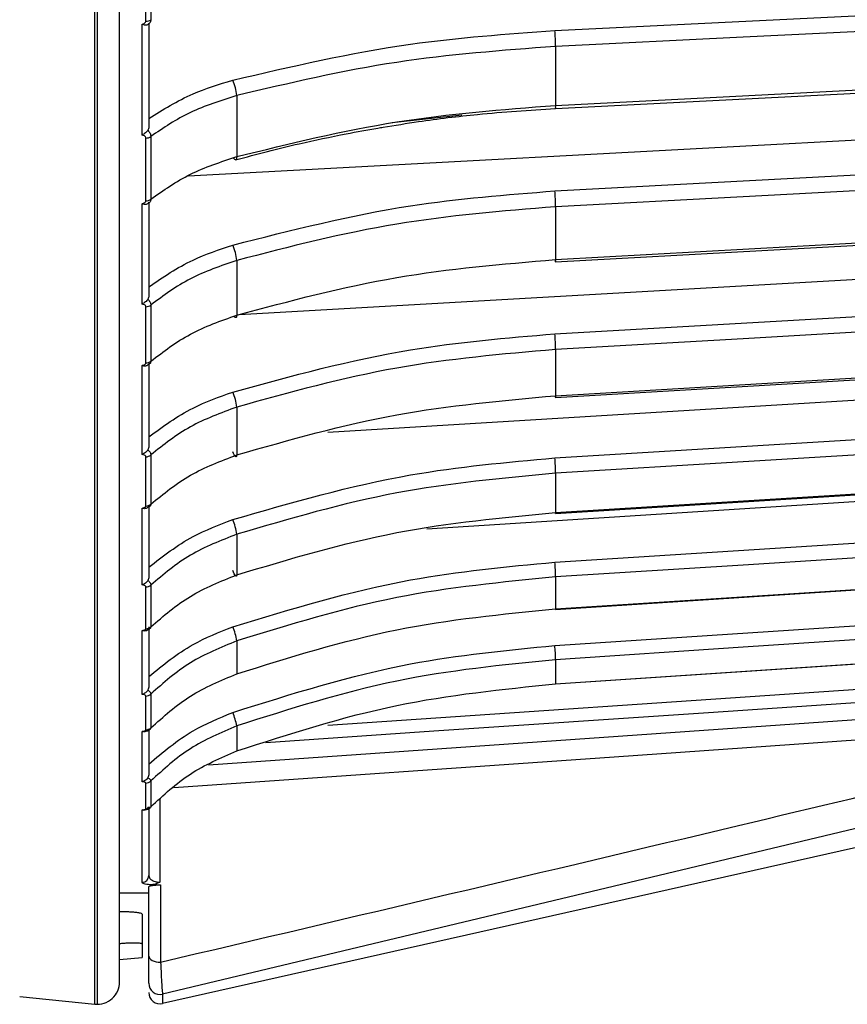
# Model space of a CAD drawing. Header units: millimetres. Extents: x -697 to -365, y 179 to 423.
# Tile 8 of 18: x -445 to -408, y 179 to 223. Entities that reach past the tile are written whole.
import ezdxf

# ---------------------------------------------------------------- set-up
doc = ezdxf.new("R2010")
doc.units = ezdxf.units.MM

msp = doc.modelspace()

# ---------------------------------------------------------------- linework, layer by layer
at = {"color": 7, "linetype": 'Continuous', "lineweight": 25}
for p, q in [((-441.548, 179.14), (-441.548, 286.029)), ((-441.447, 286.029), (-441.447, 179.135)), ((-439.28, 222.78), (-439.28, 225.832)), ((-439.06, 225.893), (-439.06, 222.844)), ((-439.447, 217.721), (-439.447, 222.642)), ((-439.147, 222.68), (-439.147, 218.087)), ((-421.075, 221.656), (-421.075, 219.039)), ((-435.245, 219.472), (-435.245, 216.764)), ((-437.402, 215.918), (-384.334, 218.75)), ((-425.245, 218.605), (-428.343, 218.259)), ((-439.28, 214.802), (-439.28, 217.59)), ((-439.06, 217.658), (-439.06, 214.873)), ((-439.447, 210.222), (-439.447, 214.676)), ((-439.147, 214.749), (-439.147, 210.592)), ((-421.075, 214.538), (-421.075, 212.193)), ((-435.141, 209.753), (-384.334, 212.665)), ((-435.245, 212.156), (-435.245, 209.729)), ((-439.28, 207.605), (-439.28, 210.104)), ((-439.06, 210.178), (-439.06, 207.682)), ((-421.075, 208.204), (-421.075, 206.151)), ((-439.447, 203.545), (-439.447, 207.493)), ((-439.147, 207.6), (-439.147, 203.915)), ((-431.2, 204.534), (-384.334, 207.38)), ((-435.245, 205.646), (-435.245, 203.521)), ((-439.28, 201.255), (-439.28, 203.441)), ((-439.06, 203.521), (-439.06, 201.336)), ((-426.799, 200.242), (-384.334, 202.944)), ((-421.075, 202.709), (-421.075, 200.968)), ((-439.447, 197.751), (-439.447, 201.157)), ((-439.147, 201.297), (-439.147, 198.118)), ((-435.245, 199.999), (-435.245, 198.196)), ((-421.075, 198.106), (-421.075, 196.692)), ((-439.28, 195.807), (-439.28, 197.662)), ((-439.06, 197.747), (-439.06, 195.893)), ((-439.147, 195.897), (-439.147, 193.253)), ((-439.447, 192.892), (-439.447, 195.725)), ((-435.245, 195.266), (-435.245, 193.803)), ((-421.075, 194.434), (-421.075, 193.36)), ((-439.28, 191.313), (-439.28, 192.82)), ((-439.06, 192.908), (-439.06, 191.403)), ((-381.798, 193.142), (-438.538, 179.583)), ((-381.798, 191.928), (-438.538, 179.166)), ((-435.245, 191.492), (-435.245, 190.38)), ((-439.447, 189.013), (-439.447, 191.247)), ((-439.147, 191.332), (-439.147, 189.364)), ((-439.28, 187.812), (-439.28, 188.957)), ((-439.06, 189.049), (-439.06, 187.905)), ((-438.666, 188.23), (-438.666, 184.557)), ((-439.447, 184.551), (-439.447, 187.763)), ((-439.147, 187.838), (-439.147, 184.848)), ((-440.447, 184.085), (-439.147, 184.085)), ((-439.147, 181.274), (-439.147, 184.358)), ((-438.629, 184.436), (-438.629, 181.008)), ((-439.447, 183.138), (-439.447, 181.217)), ((-440.447, 181.129), (-439.447, 181.217)), ((-444.886, 179.476), (-441.548, 179.14)), ((-438.538, 179.583), (-438.538, 179.166))]:
    msp.add_line(p, q, dxfattribs=at)
at = {"color": 7, "linetype": 'Continuous', "lineweight": 25, "flags": 128}
for points in [[(-421.11, 222.364), (-399.912, 223.401), (-383.257, 224.216)], [(-383.222, 223.508), (-396.092, 222.879), (-404.42, 222.471), (-412.748, 222.064), (-421.075, 221.656)], [(-421.085, 218.906), (-402.75, 219.841), (-383.231, 220.836)], [(-421.075, 219.039), (-408.205, 219.696), (-399.878, 220.12), (-391.55, 220.545), (-383.222, 220.969)], [(-421.11, 215.243), (-399.912, 216.374), (-383.257, 217.263)], [(-435.245, 216.764), (-435.248, 216.704), (-435.258, 216.66), (-435.274, 216.633), (-435.296, 216.624), (-435.323, 216.634), (-435.354, 216.662), (-435.384, 216.704)], [(-383.222, 216.558), (-396.092, 215.871), (-404.42, 215.427), (-412.748, 214.983), (-421.075, 214.538)], [(-421.084, 212.091), (-402.748, 213.103), (-383.23, 214.181)], [(-421.075, 212.193), (-408.205, 212.903), (-399.878, 213.363), (-391.55, 213.823), (-383.222, 214.283)], [(-421.11, 208.898), (-399.912, 210.113), (-383.257, 211.068)], [(-383.222, 210.373), (-396.092, 209.635), (-404.42, 209.158), (-412.748, 208.681), (-421.075, 208.204)], [(-435.245, 209.729), (-435.248, 209.677), (-435.258, 209.641), (-435.274, 209.623), (-435.296, 209.624), (-435.323, 209.643), (-435.354, 209.679), (-435.356, 209.683)], [(-421.082, 206.078), (-402.747, 207.158), (-383.229, 208.308)], [(-421.075, 206.151), (-408.205, 206.909), (-399.878, 207.4), (-391.55, 207.891), (-383.222, 208.381)], [(-421.075, 206.151), (-421.076, 206.107), (-421.078, 206.082), (-421.081, 206.076), (-421.082, 206.078)], [(-421.11, 203.388), (-399.912, 204.676), (-383.257, 205.687)], [(-383.222, 205.009), (-396.092, 204.227), (-404.42, 203.721), (-412.748, 203.215), (-421.075, 202.709)], [(-435.245, 203.521), (-435.248, 203.477), (-435.258, 203.45), (-435.274, 203.441), (-435.296, 203.451), (-435.323, 203.479), (-435.354, 203.523), (-435.387, 203.583), (-435.421, 203.656)], [(-421.081, 200.921), (-402.746, 202.059), (-383.228, 203.271)], [(-421.075, 200.968), (-408.205, 201.767), (-399.878, 202.285), (-391.55, 202.802), (-383.222, 203.319)], [(-421.11, 198.762), (-399.912, 200.111), (-383.257, 201.17)], [(-421.081, 200.921), (-421.086, 200.942), (-421.088, 200.956)], [(-421.075, 200.968), (-421.076, 200.933), (-421.078, 200.917), (-421.081, 200.92), (-421.081, 200.921)], [(-383.222, 200.514), (-396.092, 199.695), (-404.42, 199.165), (-412.748, 198.636), (-421.075, 198.106)], [(-421.08, 196.667), (-402.745, 197.854), (-383.227, 199.117)], [(-421.075, 196.692), (-408.205, 197.525), (-399.878, 198.064), (-391.55, 198.603), (-383.222, 199.142)], [(-435.245, 198.196), (-435.248, 198.161), (-435.258, 198.143), (-435.274, 198.143), (-435.296, 198.162), (-435.323, 198.198), (-435.354, 198.25), (-435.387, 198.317), (-435.421, 198.395)], [(-421.11, 195.062), (-399.912, 196.46), (-383.257, 197.558)], [(-383.222, 196.93), (-396.092, 196.081), (-404.42, 195.532), (-412.748, 194.983), (-421.075, 194.434)], [(-421.075, 196.692), (-421.076, 196.666), (-421.078, 196.659), (-421.081, 196.671), (-421.082, 196.678)], [(-421.08, 193.355), (-402.744, 194.579), (-383.226, 195.882)], [(-421.075, 193.36), (-408.205, 194.219), (-399.878, 194.775), (-391.55, 195.331), (-383.222, 195.887)], [(-431.198, 191.528), (-407.629, 193.123), (-383.257, 194.773)], [(-383.222, 194.181), (-402.078, 192.905), (-414.28, 192.079), (-426.481, 191.253), (-433.952, 190.747)], [(-421.075, 193.36), (-421.076, 193.343), (-421.078, 193.345), (-421.08, 193.355)], [(-436.491, 189.76), (-413.018, 191.403), (-392.854, 192.815)], [(-392.792, 191.91), (-418.482, 190.113), (-438.042, 188.745)], [(-439.078, 184.439), (-438.826, 184.437), (-438.629, 184.436)], [(-439.147, 181.274), (-439.137, 181.221), (-439.108, 181.17), (-439.059, 181.123), (-438.994, 181.082), (-438.915, 181.049), (-438.826, 181.025), (-438.729, 181.011), (-438.629, 181.008)]]:
    msp.add_lwpolyline(points, dxfattribs=at)
at = {"color": 7, "linetype": 'Continuous', "lineweight": 25}
for centre, radius, start, end in [((-439.271, 223.162), 0.382, 268.7635, 303.6905), ((-429.552, 221.598), 8.477, 0.3962, 5.1876), ((-436.923, 219.407), 1.679, 2.2374, 26.5804), ((-421.444, 218.998), 0.371, 345.5863, 6.3595), ((-439.272, 217.955), 0.365, 268.8481, 305.6346), ((-430.339, 214.437), 9.264, 0.6241, 4.9869), ((-439.273, 215.16), 0.357, 268.9037, 306.6595), ((-437.058, 212.05), 1.816, 3.3616, 25.6753), ((-420.703, 212.205), 0.398, 182.8421, 196.7228), ((-421.258, 212.156), 0.186, 339.4833, 11.3175), ((-439.274, 210.449), 0.345, 269.0136, 308.356), ((-431.122, 208.052), 10.047, 0.8618, 4.8285), ((-439.274, 207.945), 0.339, 269.0802, 309.2423), ((-437.192, 205.49), 1.953, 4.5602, 24.9569), ((-420.708, 206.175), 0.387, 185.0507, 194.6011), ((-439.275, 203.772), 0.331, 269.2036, 310.6948), ((-431.946, 202.497), 10.873, 1.1223, 4.7028), ((-439.276, 201.581), 0.326, 269.2745, 311.4452), ((-437.334, 199.783), 2.1, 5.896, 24.3835), ((-432.918, 197.812), 11.846, 1.4217, 4.6005), ((-439.276, 197.982), 0.32, 269.4002, 312.6594), ((-439.277, 196.124), 0.317, 269.4695, 313.2773), ((-437.503, 194.971), 2.277, 7.4492, 23.9098), ((-434.282, 194.023), 13.213, 1.7822, 4.5099), ((-439.277, 193.132), 0.312, 269.5871, 314.2597), ((-437.745, 191.081), 2.534, 9.3319, 23.4765), ((-439.278, 191.623), 0.31, 269.6493, 314.7491), ((-439.278, 189.264), 0.307, 269.7503, 315.5064), ((-439.279, 188.117), 0.305, 269.801, 315.8706), ((-439.446, 184.85), 0.299, 269.7509, 359.7487), ((-441.447, 180.135), 1, 264.2568, 0), ((-438.648, 180.07), 0.5, 180.1272, 282.7398), ((-438.647, 179.654), 0.5, 180, 282.6757)]:
    msp.add_arc(centre, radius, start, end, dxfattribs=at)
for points, knots in [([(-440.447, 180.135), (-440.447, 180.196), (-440.447, 180.324), (-440.447, 181.411), (-440.447, 183.324), (-440.447, 186.062), (-440.447, 189.494), (-440.447, 193.493), (-440.447, 198.4), (-440.447, 203.967), (-440.447, 210.086), (-440.447, 216.64), (-440.447, 223.96), (-440.447, 232.034), (-440.447, 240.827), (-440.447, 250.103), (-440.447, 259.75), (-440.447, 269.662), (-440.447, 278.465), (-440.447, 283.987), (-440.447, 286.029)], [0, 0, 0, 0, 0.050137, 0.103895, 0.161501, 0.223161, 0.274572, 0.328654, 0.385443, 0.444941, 0.497526, 0.551988, 0.60825, 0.666207, 0.725726, 0.786641, 0.845183, 0.90461, 0.964717, 1, 1, 1, 1]), ([(-439.447, 222.642), (-439.424, 222.648), (-439.377, 222.661), (-439.323, 222.695), (-439.287, 222.736), (-439.282, 222.765), (-439.28, 222.78)], [0, 0, 0, 0, 0.281116, 0.559961, 0.780263, 1, 1, 1, 1]), ([(-439.187, 222.629), (-439.203, 222.619), (-439.233, 222.6), (-439.298, 222.594), (-439.372, 222.606), (-439.422, 222.629), (-439.447, 222.642)], [0, 0, 0, 0, 0.2360748, 0.4796934, 0.7335442, 1, 1, 1, 1]), ([(-439.06, 222.844), (-439.061, 222.82), (-439.065, 222.773), (-439.101, 222.694), (-439.153, 222.654), (-439.187, 222.629)], [0, 0, 0, 0, 0.263471, 0.519561, 1, 1, 1, 1]), ([(-439.187, 222.629), (-439.176, 222.638), (-439.152, 222.658), (-439.149, 222.672), (-439.147, 222.68)], [0, 0, 0, 0, 0.473825, 1, 1, 1, 1]), ([(-435.421, 220.158), (-432.81, 220.768), (-428.144, 221.858), (-423.26, 222.209), (-421.11, 222.364)], [0, 0, 0, 0, 0.5596873, 1, 1, 1, 1]), ([(-421.075, 221.656), (-423.446, 221.48), (-428.282, 221.119), (-432.894, 220.028), (-435.245, 219.472)], [0, 0, 0, 0, 0.490197, 1, 1, 1, 1]), ([(-439.147, 218.458), (-438.519, 218.852), (-437.397, 219.555), (-436.024, 219.974), (-435.421, 220.158)], [0, 0, 0, 0, 0.560781, 1, 1, 1, 1]), ([(-435.245, 219.472), (-435.955, 219.249), (-437.376, 218.802), (-438.498, 218.04), (-439.06, 217.658)], [0, 0, 0, 0, 0.5, 1, 1, 1, 1]), ([(-435.245, 216.764), (-432.894, 217.343), (-428.282, 218.48), (-423.446, 218.855), (-421.075, 219.039)], [0, 0, 0, 0, 0.5098032, 1, 1, 1, 1]), ([(-428.745, 218.071), (-428.219, 218.156), (-426.828, 218.382), (-424.277, 218.695), (-422.24, 218.83), (-421.085, 218.906)], [0, 0, 0, 0, 0.208434, 0.551324, 1, 1, 1, 1]), ([(-439.187, 217.935), (-439.203, 217.914), (-439.233, 217.872), (-439.298, 217.814), (-439.372, 217.762), (-439.422, 217.735), (-439.447, 217.721)], [0, 0, 0, 0, 0.2359771, 0.479561, 0.7334438, 1, 1, 1, 1]), ([(-439.28, 217.59), (-439.284, 217.608), (-439.292, 217.643), (-439.352, 217.693), (-439.411, 217.71), (-439.447, 217.721)], [0, 0, 0, 0, 0.279609, 0.560001, 1, 1, 1, 1]), ([(-439.147, 218.087), (-439.149, 218.058), (-439.152, 218.004), (-439.176, 217.957), (-439.187, 217.935)], [0, 0, 0, 0, 0.526175, 1, 1, 1, 1]), ([(-439.187, 217.935), (-439.153, 217.891), (-439.101, 217.824), (-439.065, 217.729), (-439.061, 217.682), (-439.06, 217.658)], [0, 0, 0, 0, 0.480439, 0.736529, 1, 1, 1, 1]), ([(-435.291, 216.624), (-434.354, 216.872), (-432.735, 217.3), (-430.614, 217.737), (-429.37, 217.974), (-428.822, 218.059), (-428.745, 218.071)], [0, 0, 0, 0, 0.436518, 0.754258, 0.965351, 1, 1, 1, 1]), ([(-439.06, 214.873), (-438.498, 215.27), (-437.376, 216.063), (-435.955, 216.53), (-435.245, 216.764)], [0, 0, 0, 0, 0.5, 1, 1, 1, 1]), ([(-435.421, 212.837), (-432.81, 213.502), (-428.144, 214.691), (-423.26, 215.074), (-421.11, 215.243)], [0, 0, 0, 0, 0.559687, 1, 1, 1, 1]), ([(-439.447, 214.676), (-439.424, 214.682), (-439.377, 214.694), (-439.323, 214.725), (-439.287, 214.762), (-439.282, 214.789), (-439.28, 214.802)], [0, 0, 0, 0, 0.281116, 0.559961, 0.780263, 1, 1, 1, 1]), ([(-439.187, 214.684), (-439.203, 214.672), (-439.233, 214.649), (-439.298, 214.638), (-439.372, 214.644), (-439.422, 214.665), (-439.447, 214.676)], [0, 0, 0, 0, 0.236075, 0.479693, 0.733544, 1, 1, 1, 1]), ([(-439.06, 214.873), (-439.061, 214.851), (-439.065, 214.809), (-439.101, 214.738), (-439.153, 214.705), (-439.187, 214.684)], [0, 0, 0, 0, 0.263471, 0.519561, 1, 1, 1, 1]), ([(-439.187, 214.684), (-439.176, 214.695), (-439.152, 214.72), (-439.149, 214.739), (-439.147, 214.749)], [0, 0, 0, 0, 0.473825, 1, 1, 1, 1]), ([(-421.075, 214.538), (-423.446, 214.346), (-428.282, 213.953), (-432.894, 212.763), (-435.245, 212.156)], [0, 0, 0, 0, 0.490197, 1, 1, 1, 1]), ([(-439.147, 210.983), (-438.519, 211.413), (-437.397, 212.179), (-436.024, 212.636), (-435.421, 212.837)], [0, 0, 0, 0, 0.560781, 1, 1, 1, 1]), ([(-435.245, 212.156), (-435.955, 211.913), (-437.376, 211.425), (-438.498, 210.594), (-439.06, 210.178)], [0, 0, 0, 0, 0.5, 1, 1, 1, 1]), ([(-435.245, 209.729), (-432.894, 210.356), (-428.282, 211.587), (-423.446, 211.994), (-421.075, 212.193)], [0, 0, 0, 0, 0.509803, 1, 1, 1, 1]), ([(-439.187, 210.435), (-439.203, 210.413), (-439.233, 210.369), (-439.298, 210.311), (-439.372, 210.26), (-439.422, 210.235), (-439.447, 210.222)], [0, 0, 0, 0, 0.235977, 0.479561, 0.733444, 1, 1, 1, 1]), ([(-439.147, 210.592), (-439.149, 210.562), (-439.152, 210.506), (-439.176, 210.458), (-439.187, 210.435)], [0, 0, 0, 0, 0.5261754, 1, 1, 1, 1]), ([(-439.187, 210.435), (-439.153, 210.393), (-439.101, 210.33), (-439.065, 210.242), (-439.061, 210.2), (-439.06, 210.178)], [0, 0, 0, 0, 0.480439, 0.736529, 1, 1, 1, 1]), ([(-439.28, 210.104), (-439.284, 210.12), (-439.292, 210.151), (-439.352, 210.196), (-439.411, 210.212), (-439.447, 210.222)], [0, 0, 0, 0, 0.279609, 0.560001, 1, 1, 1, 1]), ([(-439.06, 207.682), (-438.498, 208.111), (-437.376, 208.97), (-435.955, 209.476), (-435.245, 209.729)], [0, 0, 0, 0, 0.5, 1, 1, 1, 1]), ([(-435.421, 206.315), (-432.81, 207.029), (-428.144, 208.306), (-423.26, 208.717), (-421.11, 208.898)], [0, 0, 0, 0, 0.5596873, 1, 1, 1, 1]), ([(-421.075, 208.204), (-423.446, 207.997), (-428.282, 207.575), (-432.894, 206.297), (-435.245, 205.646)], [0, 0, 0, 0, 0.490197, 1, 1, 1, 1]), ([(-439.06, 207.682), (-439.061, 207.663), (-439.065, 207.625), (-439.101, 207.564), (-439.153, 207.538), (-439.187, 207.521)], [0, 0, 0, 0, 0.263471, 0.519561, 1, 1, 1, 1]), ([(-439.447, 207.493), (-439.424, 207.498), (-439.377, 207.509), (-439.323, 207.536), (-439.287, 207.57), (-439.282, 207.593), (-439.28, 207.605)], [0, 0, 0, 0, 0.281116, 0.559961, 0.780263, 1, 1, 1, 1]), ([(-439.187, 207.521), (-439.203, 207.507), (-439.233, 207.481), (-439.298, 207.464), (-439.372, 207.465), (-439.422, 207.483), (-439.447, 207.493)], [0, 0, 0, 0, 0.2360748, 0.4796934, 0.7335442, 1, 1, 1, 1]), ([(-439.147, 204.324), (-438.519, 204.785), (-437.397, 205.608), (-436.024, 206.099), (-435.421, 206.315)], [0, 0, 0, 0, 0.560781, 1, 1, 1, 1]), ([(-435.245, 203.521), (-432.894, 204.191), (-428.282, 205.504), (-423.446, 205.938), (-421.075, 206.151)], [0, 0, 0, 0, 0.509803, 1, 1, 1, 1]), ([(-435.245, 205.646), (-435.955, 205.384), (-437.376, 204.86), (-438.498, 203.968), (-439.06, 203.521)], [0, 0, 0, 0, 0.5, 1, 1, 1, 1]), ([(-439.187, 203.755), (-439.203, 203.732), (-439.233, 203.687), (-439.298, 203.628), (-439.372, 203.579), (-439.422, 203.556), (-439.447, 203.545)], [0, 0, 0, 0, 0.235977, 0.479561, 0.733444, 1, 1, 1, 1]), ([(-439.147, 203.915), (-439.149, 203.885), (-439.152, 203.829), (-439.176, 203.779), (-439.187, 203.755)], [0, 0, 0, 0, 0.526175, 1, 1, 1, 1]), ([(-439.187, 203.755), (-439.153, 203.716), (-439.101, 203.657), (-439.065, 203.578), (-439.061, 203.54), (-439.06, 203.521)], [0, 0, 0, 0, 0.480439, 0.736529, 1, 1, 1, 1]), ([(-439.28, 203.441), (-439.284, 203.455), (-439.292, 203.483), (-439.352, 203.522), (-439.411, 203.536), (-439.447, 203.545)], [0, 0, 0, 0, 0.279609, 0.560001, 1, 1, 1, 1]), ([(-439.06, 201.336), (-438.498, 201.795), (-437.376, 202.712), (-435.955, 203.251), (-435.245, 203.521)], [0, 0, 0, 0, 0.5, 1, 1, 1, 1]), ([(-435.421, 200.65), (-432.81, 201.407), (-428.144, 202.76), (-423.26, 203.196), (-421.11, 203.388)], [0, 0, 0, 0, 0.559687, 1, 1, 1, 1]), ([(-421.075, 202.709), (-423.446, 202.49), (-428.282, 202.043), (-432.894, 200.689), (-435.245, 199.999)], [0, 0, 0, 0, 0.490197, 1, 1, 1, 1]), ([(-439.447, 201.157), (-439.424, 201.161), (-439.377, 201.171), (-439.323, 201.195), (-439.287, 201.223), (-439.282, 201.244), (-439.28, 201.255)], [0, 0, 0, 0, 0.281116, 0.559961, 0.780263, 1, 1, 1, 1]), ([(-439.187, 201.204), (-439.203, 201.189), (-439.233, 201.159), (-439.298, 201.137), (-439.372, 201.133), (-439.422, 201.149), (-439.447, 201.157)], [0, 0, 0, 0, 0.236075, 0.479693, 0.733544, 1, 1, 1, 1]), ([(-439.06, 201.336), (-439.061, 201.32), (-439.065, 201.287), (-439.101, 201.237), (-439.153, 201.217), (-439.187, 201.204)], [0, 0, 0, 0, 0.263471, 0.519561, 1, 1, 1, 1]), ([(-439.147, 198.54), (-438.519, 199.029), (-437.397, 199.901), (-436.024, 200.421), (-435.421, 200.65)], [0, 0, 0, 0, 0.560781, 1, 1, 1, 1]), ([(-435.245, 198.196), (-432.894, 198.902), (-428.282, 200.287), (-423.446, 200.744), (-421.075, 200.968)], [0, 0, 0, 0, 0.509803, 1, 1, 1, 1]), ([(-435.245, 199.999), (-435.955, 199.721), (-437.376, 199.166), (-438.498, 198.22), (-439.06, 197.747)], [0, 0, 0, 0, 0.5, 1, 1, 1, 1]), ([(-435.421, 195.894), (-432.81, 196.687), (-428.144, 198.105), (-423.26, 198.561), (-421.11, 198.762)], [0, 0, 0, 0, 0.559687, 1, 1, 1, 1]), ([(-439.147, 198.118), (-439.149, 198.088), (-439.152, 198.031), (-439.176, 197.98), (-439.187, 197.956)], [0, 0, 0, 0, 0.5261754, 1, 1, 1, 1]), ([(-439.06, 195.893), (-438.498, 196.377), (-437.376, 197.343), (-435.955, 197.912), (-435.245, 198.196)], [0, 0, 0, 0, 0.5, 1, 1, 1, 1]), ([(-421.075, 198.106), (-423.446, 197.876), (-428.282, 197.408), (-432.894, 195.99), (-435.245, 195.266)], [0, 0, 0, 0, 0.490197, 1, 1, 1, 1]), ([(-439.187, 197.956), (-439.203, 197.933), (-439.233, 197.886), (-439.298, 197.828), (-439.372, 197.781), (-439.422, 197.761), (-439.447, 197.751)], [0, 0, 0, 0, 0.235977, 0.479561, 0.733444, 1, 1, 1, 1]), ([(-439.28, 197.662), (-439.284, 197.674), (-439.292, 197.698), (-439.352, 197.732), (-439.411, 197.744), (-439.447, 197.751)], [0, 0, 0, 0, 0.279609, 0.560001, 1, 1, 1, 1]), ([(-439.187, 197.956), (-439.153, 197.92), (-439.101, 197.866), (-439.065, 197.796), (-439.061, 197.763), (-439.06, 197.747)], [0, 0, 0, 0, 0.480439, 0.736529, 1, 1, 1, 1]), ([(-435.245, 193.803), (-432.894, 194.538), (-428.282, 195.981), (-423.446, 196.458), (-421.075, 196.692)], [0, 0, 0, 0, 0.509803, 1, 1, 1, 1]), ([(-439.332, 195.715), (-439.305, 195.72), (-439.245, 195.732), (-439.157, 195.774), (-439.111, 195.812), (-439.086, 195.832)], [0, 0, 0, 0, 0.279287, 0.610157, 1, 1, 1, 1]), ([(-439.06, 195.893), (-439.061, 195.88), (-439.065, 195.853), (-439.101, 195.813), (-439.153, 195.8), (-439.187, 195.792)], [0, 0, 0, 0, 0.263471, 0.519561, 1, 1, 1, 1]), ([(-439.147, 193.684), (-438.519, 194.197), (-437.397, 195.11), (-436.024, 195.655), (-435.421, 195.894)], [0, 0, 0, 0, 0.560781, 1, 1, 1, 1]), ([(-439.447, 195.725), (-439.424, 195.729), (-439.377, 195.737), (-439.323, 195.757), (-439.287, 195.781), (-439.282, 195.799), (-439.28, 195.807)], [0, 0, 0, 0, 0.281116, 0.559961, 0.780263, 1, 1, 1, 1]), ([(-439.187, 195.792), (-439.203, 195.776), (-439.233, 195.742), (-439.298, 195.715), (-439.372, 195.706), (-439.422, 195.718), (-439.447, 195.725)], [0, 0, 0, 0, 0.236075, 0.479693, 0.733544, 1, 1, 1, 1]), ([(-435.245, 195.266), (-435.955, 194.976), (-437.376, 194.394), (-438.498, 193.404), (-439.06, 192.908)], [0, 0, 0, 0, 0.5, 1, 1, 1, 1]), ([(-435.421, 192.091), (-432.81, 192.913), (-428.144, 194.381), (-423.26, 194.854), (-421.11, 195.062)], [0, 0, 0, 0, 0.559687, 1, 1, 1, 1]), ([(-421.075, 194.434), (-423.446, 194.196), (-428.282, 193.711), (-432.894, 192.241), (-435.245, 191.492)], [0, 0, 0, 0, 0.490197, 1, 1, 1, 1]), ([(-439.06, 191.403), (-438.498, 191.907), (-437.376, 192.914), (-435.955, 193.506), (-435.245, 193.803)], [0, 0, 0, 0, 0.5, 1, 1, 1, 1]), ([(-439.147, 193.253), (-439.149, 193.223), (-439.152, 193.167), (-439.176, 193.115), (-439.187, 193.09)], [0, 0, 0, 0, 0.526175, 1, 1, 1, 1]), ([(-435.245, 190.38), (-432.894, 191.139), (-428.282, 192.627), (-423.446, 193.119), (-421.075, 193.36)], [0, 0, 0, 0, 0.509803, 1, 1, 1, 1]), ([(-439.187, 193.09), (-439.203, 193.067), (-439.233, 193.02), (-439.298, 192.963), (-439.372, 192.918), (-439.422, 192.901), (-439.447, 192.892)], [0, 0, 0, 0, 0.235977, 0.479561, 0.733444, 1, 1, 1, 1]), ([(-439.28, 192.82), (-439.284, 192.829), (-439.292, 192.849), (-439.352, 192.876), (-439.411, 192.886), (-439.447, 192.892)], [0, 0, 0, 0, 0.279609, 0.560001, 1, 1, 1, 1]), ([(-439.187, 193.09), (-439.153, 193.058), (-439.101, 193.009), (-439.065, 192.949), (-439.061, 192.922), (-439.06, 192.908)], [0, 0, 0, 0, 0.480439, 0.736529, 1, 1, 1, 1]), ([(-439.147, 189.801), (-438.519, 190.332), (-437.397, 191.278), (-436.024, 191.843), (-435.421, 192.091)], [0, 0, 0, 0, 0.560781, 1, 1, 1, 1]), ([(-438.629, 181.008), (-430.066, 183.022), (-414.777, 186.618), (-399.509, 190.293), (-392.792, 191.91)], [0, 0, 0, 0, 0.56, 1, 1, 1, 1]), ([(-435.245, 191.492), (-435.955, 191.191), (-437.376, 190.588), (-438.498, 189.562), (-439.06, 189.049)], [0, 0, 0, 0, 0.5, 1, 1, 1, 1]), ([(-439.187, 191.333), (-439.203, 191.315), (-439.233, 191.278), (-439.298, 191.246), (-439.372, 191.233), (-439.422, 191.242), (-439.447, 191.247)], [0, 0, 0, 0, 0.236075, 0.479693, 0.733544, 1, 1, 1, 1]), ([(-439.447, 191.247), (-439.424, 191.25), (-439.377, 191.256), (-439.323, 191.272), (-439.287, 191.292), (-439.282, 191.306), (-439.28, 191.313)], [0, 0, 0, 0, 0.281116, 0.559961, 0.780263, 1, 1, 1, 1]), ([(-439.373, 191.238), (-439.335, 191.244), (-439.262, 191.256), (-439.157, 191.3), (-439.107, 191.339), (-439.079, 191.361)], [0, 0, 0, 0, 0.331845, 0.631987, 1, 1, 1, 1]), ([(-439.06, 191.403), (-439.061, 191.392), (-439.065, 191.37), (-439.101, 191.342), (-439.153, 191.336), (-439.187, 191.333)], [0, 0, 0, 0, 0.263471, 0.5195608, 1, 1, 1, 1]), ([(-439.06, 187.905), (-438.498, 188.425), (-437.376, 189.464), (-435.955, 190.075), (-435.245, 190.38)], [0, 0, 0, 0, 0.5, 1, 1, 1, 1]), ([(-439.147, 189.364), (-439.149, 189.335), (-439.152, 189.279), (-439.176, 189.227), (-439.187, 189.202)], [0, 0, 0, 0, 0.526175, 1, 1, 1, 1]), ([(-439.187, 189.202), (-439.203, 189.179), (-439.233, 189.132), (-439.298, 189.076), (-439.372, 189.034), (-439.422, 189.02), (-439.447, 189.013)], [0, 0, 0, 0, 0.235977, 0.479561, 0.733444, 1, 1, 1, 1]), ([(-439.28, 188.957), (-439.284, 188.964), (-439.292, 188.979), (-439.352, 189.001), (-439.411, 189.008), (-439.447, 189.013)], [0, 0, 0, 0, 0.279609, 0.560001, 1, 1, 1, 1]), ([(-439.187, 189.202), (-439.153, 189.174), (-439.101, 189.131), (-439.065, 189.08), (-439.061, 189.059), (-439.06, 189.049)], [0, 0, 0, 0, 0.480439, 0.736529, 1, 1, 1, 1]), ([(-439.187, 187.867), (-439.203, 187.848), (-439.233, 187.809), (-439.298, 187.772), (-439.372, 187.754), (-439.422, 187.76), (-439.447, 187.763)], [0, 0, 0, 0, 0.236075, 0.479693, 0.733544, 1, 1, 1, 1]), ([(-439.447, 187.763), (-439.424, 187.765), (-439.377, 187.77), (-439.323, 187.782), (-439.287, 187.796), (-439.282, 187.807), (-439.28, 187.812)], [0, 0, 0, 0, 0.281116, 0.559961, 0.780263, 1, 1, 1, 1]), ([(-439.388, 187.759), (-439.339, 187.766), (-439.257, 187.777), (-439.149, 187.821), (-439.1, 187.859), (-439.075, 187.878)], [0, 0, 0, 0, 0.4013464, 0.6858975, 1, 1, 1, 1]), ([(-439.06, 187.905), (-439.061, 187.897), (-439.065, 187.881), (-439.101, 187.864), (-439.153, 187.866), (-439.187, 187.867)], [0, 0, 0, 0, 0.263471, 0.519561, 1, 1, 1, 1]), ([(-439.078, 184.439), (-439.134, 184.446), (-439.252, 184.46), (-439.405, 184.497), (-439.431, 184.53), (-439.447, 184.551)], [0, 0, 0, 0, 0.24236, 0.501354, 1, 1, 1, 1]), ([(-439.147, 184.848), (-439.142, 184.815), (-439.132, 184.749), (-439.043, 184.658), (-438.916, 184.596), (-438.779, 184.564), (-438.703, 184.559), (-438.666, 184.557)], [0, 0, 0, 0, 0.271507, 0.534273, 0.778988, 0.892262, 1, 1, 1, 1]), ([(-438.666, 184.557), (-438.729, 184.523), (-438.856, 184.455), (-439.004, 184.444), (-439.078, 184.439)], [0, 0, 0, 0, 0.4990683, 1, 1, 1, 1]), ([(-439.147, 184.358), (-439.142, 184.367), (-439.131, 184.386), (-439.041, 184.407), (-438.941, 184.422), (-438.847, 184.431), (-438.741, 184.436), (-438.666, 184.436), (-438.629, 184.436)], [0, 0, 0, 0, 0.255544, 0.498192, 0.635037, 0.758864, 0.877558, 1, 1, 1, 1]), ([(-439.447, 183.138), (-439.454, 183.147), (-439.466, 183.163), (-439.563, 183.188), (-439.708, 183.211), (-439.894, 183.227), (-440.127, 183.24), (-440.321, 183.243), (-440.447, 183.244)], [0, 0, 0, 0, 0.164565, 0.302957, 0.50043, 0.63206, 0.759353, 1, 1, 1, 1]), ([(-440.447, 181.836), (-440.38, 181.842), (-440.247, 181.852), (-439.997, 181.865), (-439.724, 181.87), (-439.542, 181.857), (-439.46, 181.839), (-439.452, 181.826), (-439.447, 181.819)], [0, 0, 0, 0, 0.1284952, 0.2548347, 0.5001891, 0.738967, 0.8668084, 1, 1, 1, 1]), ([(-439.147, 180.069), (-439.147, 180.106), (-439.147, 180.179), (-439.147, 180.552), (-439.147, 181), (-439.147, 181.274)], [0, 0, 0, 0, 0.281406, 0.561168, 1, 1, 1, 1]), ([(-438.629, 181.008), (-438.619, 180.817), (-438.601, 180.434), (-438.575, 180.001), (-438.553, 179.688), (-438.543, 179.618), (-438.538, 179.583)], [0, 0, 0, 0, 0.24881, 0.498719, 0.748349, 1, 1, 1, 1])]:
    msp.add_open_spline(points, degree=3, knots=knots, dxfattribs=at)

doc.saveas('drawing.dxf')
